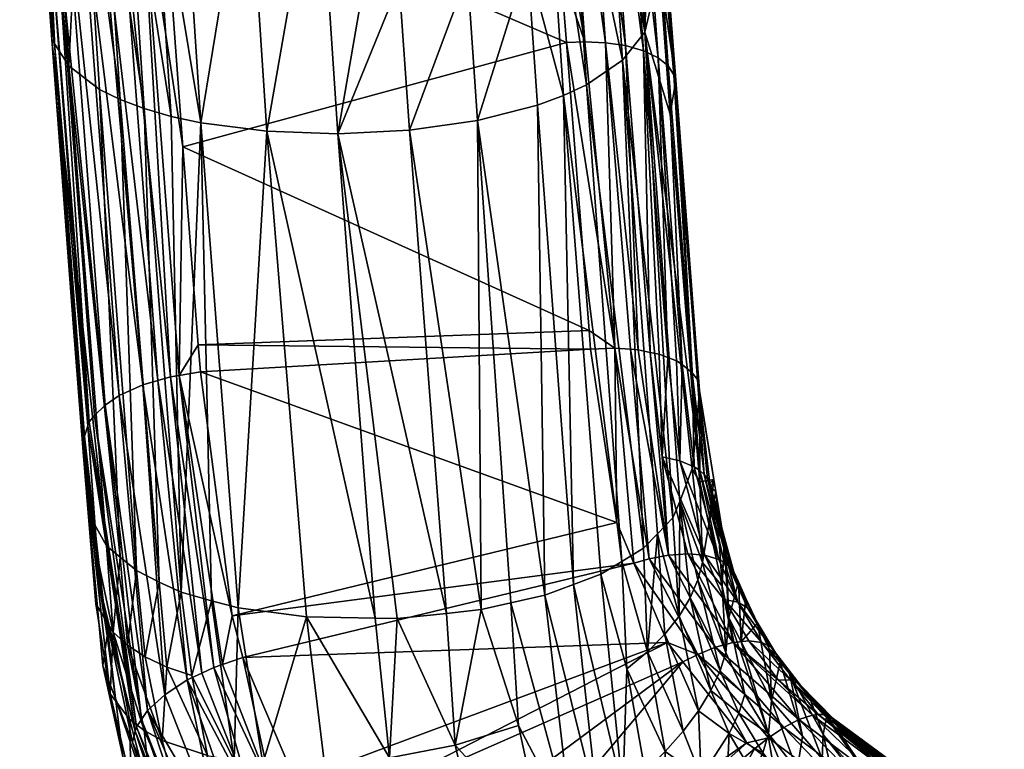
# Model space of a CAD drawing. Extents: x -0.107 to 0.107, y -0.225 to -0.001.
# Tile 2 of 232: x -0.021 to -0.007, y -0.215 to -0.205. Entities that reach past the tile are written whole.
import ezdxf

# ---------------------------------------------------------------- set-up
doc = ezdxf.new("R2010")
doc.units = 0
doc.layers.add('mesh', color=7, linetype='CONTINUOUS')

msp = doc.modelspace()

# ---------------------------------------------------------------- meshes
at = {"layer": 'mesh'}
mesh = msp.add_polyface(dxfattribs=at)
corners = [(-0.019122, -0.199472, 0.089088), (-0.018649, -0.202431, 0.090078), (-0.018903, -0.202917, 0.090213), (-0.019408, -0.199513, 0.08899), (-0.019189, -0.202973, 0.090121), (-0.020356, -0.199858, 0.087843), (-0.02004, -0.203361, 0.089301), (-0.020129, -0.203475, 0.089032), (-0.020265, -0.199781, 0.088125), (-0.019896, -0.203248, 0.089557), (-0.020119, -0.199705, 0.088394), (-0.019679, -0.199567, 0.088838), (-0.019459, -0.203049, 0.089978), (-0.020155, -0.20353, 0.088925), (-0.020386, -0.199889, 0.087683), (-0.020042, -0.205309, 0.089533), (-0.019921, -0.199632, 0.088636), (-0.019699, -0.203142, 0.089787), (-0.020398, -0.200379, 0.087137), (-0.02016, -0.204114, 0.088417), (-0.016765, -0.198582, 0.081482), (-0.016544, -0.202516, 0.082365), (-0.015593, -0.202461, 0.082393), (-0.02008, -0.205202, 0.086933), (-0.020133, -0.204472, 0.088594), (-0.020507, -0.198161, 0.084805), (-0.019175, -0.206001, 0.085058), (-0.018857, -0.206121, 0.084764), (-0.019418, -0.202273, 0.083687), (-0.019688, -0.202185, 0.08403), (-0.019449, -0.205866, 0.085384), (-0.017484, -0.202516, 0.082526), (-0.017704, -0.1986, 0.081634), (-0.018354, -0.20246, 0.082868), (-0.018747, -0.202411, 0.083103), (-0.019103, -0.202349, 0.083376), (-0.018498, -0.206224, 0.084505), (-0.019317, -0.198526, 0.082483), (-0.020089, -0.201976, 0.084801), (-0.019856, -0.205555, 0.086117), (-0.018103, -0.20631, 0.084283), (-0.017228, -0.206423, 0.083962), (-0.016285, -0.206457, 0.083813), (-0.013539, -0.201194, 0.090126), (-0.018612, -0.202939, 0.090317)]
mesh.append_faces([[corners[k] for k in face] for face in [(0, 1, 2, 2), (3, 2, 4, 4), (5, 6, 7, 7), (5, 8, 6, 6), (8, 9, 6, 6), (8, 10, 9, 9), (11, 4, 12, 12), (7, 13, 14, 14), (15, 13, 7, 7), (16, 12, 17, 17), (17, 9, 10, 10), (18, 13, 19, 19), (18, 14, 13, 13), (20, 21, 22, 22), (23, 19, 24, 24), (25, 19, 23, 23), (25, 18, 19, 19), (26, 27, 28, 28), (29, 26, 28, 28), (30, 26, 29, 29), (31, 32, 33, 33), (20, 31, 21, 21), (34, 35, 36, 36), (37, 35, 34, 34), (38, 25, 23, 23), (29, 38, 39, 39), (35, 28, 27, 27), (40, 33, 34, 34), (40, 31, 33, 33), (41, 21, 31, 31), (42, 22, 21, 21), (1, 43, 44, 44), (1, 44, 2, 2)]])
mesh = msp.add_polyface(dxfattribs=at)
corners = [(-0.013431, -0.202745, 0.090739), (-0.013293, -0.201191, 0.090091), (-0.013003, -0.205236, 0.091806), (-0.013539, -0.201194, 0.090126), (-0.012756, -0.201217, 0.089907), (-0.012519, -0.201261, 0.08973), (-0.012225, -0.205353, 0.091457), (-0.012731, -0.205247, 0.091744), (-0.013021, -0.201194, 0.090028), (-0.012014, -0.202946, 0.08925), (-0.012122, -0.201479, 0.088999), (-0.012099, -0.201526, 0.088886), (-0.011823, -0.205672, 0.090765), (-0.012194, -0.201398, 0.089257), (-0.011897, -0.205554, 0.091009), (-0.012327, -0.201323, 0.089507), (-0.012032, -0.205445, 0.091246), (-0.012464, -0.205285, 0.091627), (-0.01213, -0.20271, 0.087433), (-0.012014, -0.204276, 0.08816), (-0.012233, -0.201023, 0.086971), (-0.01221, -0.205104, 0.08641), (-0.013288, -0.205949, 0.084681), (-0.012983, -0.205805, 0.084968), (-0.013543, -0.202111, 0.083273), (-0.013236, -0.202012, 0.083576), (-0.013767, -0.204158, 0.083636), (-0.01389, -0.202203, 0.083009), (-0.014275, -0.202284, 0.082788), (-0.012448, -0.201548, 0.085105), (-0.012754, -0.20179, 0.084285), (-0.014565, -0.204336, 0.083248), (-0.014691, -0.202355, 0.08261), (-0.015468, -0.204454, 0.083037), (-0.015593, -0.202461, 0.082393), (-0.015814, -0.198531, 0.081524), (-0.012507, -0.205476, 0.085638), (-0.018612, -0.202939, 0.090317), (-0.013322, -0.20431, 0.091357)]
mesh.append_faces([[corners[k] for k in face] for face in [(0, 1, 2, 2), (3, 1, 0, 0), (4, 5, 6, 6), (7, 1, 8, 8), (7, 2, 1, 1), (9, 10, 11, 11), (9, 12, 10, 10), (12, 13, 10, 10), (12, 14, 13, 13), (15, 13, 14, 14), (16, 5, 15, 15), (16, 6, 5, 5), (8, 4, 17, 17), (9, 18, 19, 19), (11, 18, 9, 9), (11, 20, 18, 18), (21, 19, 18, 18), (22, 23, 24, 24), (25, 24, 23, 23), (26, 27, 28, 28), (21, 29, 30, 30), (21, 20, 29, 29), (18, 20, 21, 21), (26, 24, 27, 27), (26, 22, 24, 24), (28, 31, 26, 26), (28, 32, 31, 31), (32, 33, 31, 31), (32, 34, 33, 33), (35, 34, 32, 32), (36, 30, 25, 25), (36, 21, 30, 30), (37, 0, 38, 38), (37, 3, 0, 0)]])
mesh = msp.add_polyface(dxfattribs=at)
corners = [(-0.018342, -0.20663, 0.092049), (-0.013249, -0.205241, 0.091835), (-0.012948, -0.209067, 0.093801), (-0.013003, -0.205236, 0.091806), (-0.013322, -0.20431, 0.091357), (-0.013431, -0.202745, 0.090739), (-0.012756, -0.201217, 0.089907), (-0.012225, -0.205353, 0.091457), (-0.012464, -0.205285, 0.091627), (-0.011799, -0.205744, 0.090622), (-0.011823, -0.205672, 0.090765), (-0.012014, -0.202946, 0.08925), (-0.012327, -0.201323, 0.089507), (-0.011897, -0.205554, 0.091009), (-0.012032, -0.205445, 0.091246), (-0.011903, -0.209427, 0.093555), (-0.012019, -0.209383, 0.093658), (-0.012731, -0.205247, 0.091744), (-0.012298, -0.209326, 0.093812), (-0.013021, -0.201194, 0.090028), (-0.011532, -0.210468, 0.091319), (-0.011482, -0.209866, 0.092642), (-0.012014, -0.204276, 0.08816), (-0.011873, -0.206196, 0.089051), (-0.01221, -0.205104, 0.08641), (-0.013236, -0.202012, 0.083576), (-0.012983, -0.205805, 0.084968), (-0.012507, -0.205476, 0.085638), (-0.013633, -0.206077, 0.084432), (-0.013288, -0.205949, 0.084681), (-0.013767, -0.204158, 0.083636), (-0.014431, -0.206281, 0.084052), (-0.014565, -0.204336, 0.083248), (-0.015333, -0.206409, 0.083843), (-0.015468, -0.204454, 0.083037), (-0.011838, -0.211559, 0.089302), (-0.018612, -0.202939, 0.090317), (-0.012138, -0.209359, 0.093724), (-0.012606, -0.209303, 0.093904), (-0.01151, -0.209719, 0.092929), (-0.01158, -0.20963, 0.093113), (-0.011713, -0.20952, 0.093346), (-0.01158, -0.210905, 0.090505), (-0.012512, -0.212136, 0.088277), (-0.013155, -0.212443, 0.087756)]
mesh.append_faces([[corners[k] for k in face] for face in [(0, 1, 2, 2), (3, 1, 4, 4), (5, 3, 4, 4), (6, 7, 8, 8), (9, 10, 11, 11), (12, 13, 14, 14), (15, 7, 14, 14), (15, 16, 7, 7), (17, 8, 18, 18), (19, 8, 17, 17), (20, 21, 9, 9), (9, 22, 23, 23), (11, 22, 9, 9), (24, 23, 22, 22), (24, 20, 23, 23), (25, 26, 27, 27), (28, 29, 30, 30), (30, 31, 28, 28), (30, 32, 31, 31), (32, 33, 31, 31), (32, 34, 33, 33), (35, 24, 27, 27), (36, 4, 1, 1), (8, 7, 37, 37), (38, 1, 3, 3), (38, 3, 17, 17), (9, 39, 10, 10), (21, 39, 9, 9), (40, 13, 10, 10), (14, 13, 41, 41), (42, 20, 24, 24), (29, 43, 26, 26), (28, 44, 29, 29)]])
mesh = msp.add_polyface(dxfattribs=at)
corners = [(-0.018903, -0.202917, 0.090213), (-0.018391, -0.209666, 0.093561), (-0.018507, -0.209685, 0.093542), (-0.018342, -0.20663, 0.092049), (-0.019189, -0.202973, 0.090121), (-0.018672, -0.209732, 0.093475), (-0.019459, -0.203049, 0.089978), (-0.019584, -0.210281, 0.092556), (-0.020129, -0.203475, 0.089032), (-0.02004, -0.203361, 0.089301), (-0.019602, -0.210336, 0.092451), (-0.020042, -0.205309, 0.089533), (-0.019186, -0.209931, 0.093171), (-0.019896, -0.203248, 0.089557), (-0.019699, -0.203142, 0.089787), (-0.019797, -0.208971, 0.090829), (-0.020133, -0.204472, 0.088594), (-0.019645, -0.210471, 0.092199), (-0.019655, -0.210577, 0.091959), (-0.02016, -0.204114, 0.088417), (-0.020155, -0.20353, 0.088925), (-0.016285, -0.206457, 0.083813), (-0.015333, -0.206409, 0.083843), (-0.015468, -0.204454, 0.083037), (-0.02008, -0.205202, 0.086933), (-0.019175, -0.206001, 0.085058), (-0.018655, -0.21241, 0.088316), (-0.018857, -0.206121, 0.084764), (-0.018747, -0.202411, 0.083103), (-0.018498, -0.206224, 0.084505), (-0.018103, -0.20631, 0.084283), (-0.020089, -0.201976, 0.084801), (-0.019856, -0.205555, 0.086117), (-0.019688, -0.202185, 0.08403), (-0.019449, -0.205866, 0.085384), (-0.019103, -0.202349, 0.083376), (-0.017228, -0.206423, 0.083962), (-0.017484, -0.202516, 0.082526), (-0.016544, -0.202516, 0.082365), (-0.015593, -0.202461, 0.082393), (-0.018612, -0.202939, 0.090317), (-0.013249, -0.205241, 0.091835), (-0.019375, -0.210061, 0.092948), (-0.018874, -0.20979, 0.093394), (-0.0196, -0.211492, 0.090158), (-0.017609, -0.212751, 0.087572), (-0.018957, -0.212259, 0.088631), (-0.015788, -0.212892, 0.087142), (-0.014843, -0.212826, 0.087183)]
mesh.append_faces([[corners[k] for k in face] for face in [(0, 1, 2, 2), (0, 3, 1, 1), (4, 2, 5, 5), (4, 0, 2, 2), (6, 4, 5, 5), (7, 8, 9, 9), (10, 11, 8, 8), (12, 13, 14, 14), (11, 15, 16, 16), (17, 18, 11, 11), (19, 11, 16, 16), (19, 20, 11, 11), (21, 22, 23, 23), (24, 16, 15, 15), (25, 26, 27, 27), (28, 29, 30, 30), (31, 24, 32, 32), (33, 32, 34, 34), (35, 27, 29, 29), (36, 37, 30, 30), (21, 38, 36, 36), (23, 39, 21, 21), (40, 41, 3, 3), (0, 40, 3, 3), (9, 13, 42, 42), (6, 5, 43, 43), (14, 6, 43, 43), (12, 42, 13, 13), (15, 44, 24, 24), (45, 36, 30, 30), (34, 46, 25, 25), (36, 47, 21, 21), (21, 48, 22, 22)]])
mesh = msp.add_polyface(dxfattribs=at)
corners = [(-0.018958, -0.214332, 0.094702), (-0.019584, -0.210281, 0.092556), (-0.019514, -0.210198, 0.092704), (-0.018973, -0.214393, 0.0946), (-0.019602, -0.210336, 0.092451), (-0.019448, -0.212463, 0.093241), (-0.019645, -0.210471, 0.092199), (-0.02004, -0.203361, 0.089301), (-0.020129, -0.203475, 0.089032), (-0.020042, -0.205309, 0.089533), (-0.019655, -0.210577, 0.091959), (-0.019664, -0.210682, 0.091719), (-0.019797, -0.208971, 0.090829), (-0.019175, -0.212081, 0.088992), (-0.019357, -0.211931, 0.089295), (-0.019266, -0.213076, 0.08998), (-0.019402, -0.213519, 0.092274), (-0.019308, -0.213894, 0.091442), (-0.019078, -0.213248, 0.089591), (-0.019497, -0.212699, 0.090795), (-0.019856, -0.205555, 0.086117), (-0.02008, -0.205202, 0.086933), (-0.019449, -0.205866, 0.085384), (-0.018812, -0.214118, 0.095015), (-0.019375, -0.210061, 0.092948), (-0.019186, -0.209931, 0.093171), (-0.018892, -0.214236, 0.094842), (-0.019699, -0.203142, 0.089787), (-0.018874, -0.20979, 0.093394), (-0.019353, -0.212913, 0.093482), (-0.019346, -0.213124, 0.093008), (-0.0196, -0.211492, 0.090158), (-0.018957, -0.212259, 0.088631), (-0.018655, -0.21241, 0.088316), (-0.019175, -0.206001, 0.085058)]
mesh.append_faces([[corners[k] for k in face] for face in [(0, 1, 2, 2), (3, 4, 1, 1), (5, 4, 3, 3), (5, 6, 4, 4), (1, 7, 2, 2), (4, 8, 1, 1), (6, 9, 4, 4), (10, 11, 12, 12), (9, 10, 12, 12), (13, 14, 15, 15), (16, 17, 11, 11), (18, 13, 15, 15), (19, 11, 17, 17), (20, 14, 13, 13), (20, 21, 14, 14), (22, 20, 13, 13), (23, 24, 25, 25), (26, 2, 24, 24), (7, 24, 2, 2), (27, 28, 25, 25), (29, 30, 5, 5), (30, 6, 5, 5), (30, 10, 6, 6), (11, 10, 30, 30), (15, 31, 19, 19), (15, 14, 31, 31), (16, 11, 30, 30), (32, 13, 18, 18), (31, 11, 19, 19), (21, 31, 14, 14), (11, 31, 12, 12), (32, 33, 34, 34), (22, 13, 32, 32)]])
mesh = msp.add_polyface(dxfattribs=at)
corners = [(-0.011744, -0.210799, 0.094276), (-0.011903, -0.209427, 0.093555), (-0.011787, -0.209471, 0.093452), (-0.011979, -0.210747, 0.094455), (-0.012019, -0.209383, 0.093658), (-0.012032, -0.205445, 0.091246), (-0.011478, -0.211079, 0.091644), (-0.011482, -0.209866, 0.092642), (-0.011532, -0.210468, 0.091319), (-0.011291, -0.211048, 0.09326), (-0.011799, -0.205744, 0.090622), (-0.011873, -0.206196, 0.089051), (-0.012507, -0.205476, 0.085638), (-0.012983, -0.205805, 0.084968), (-0.012225, -0.211962, 0.088579), (-0.013633, -0.206077, 0.084432), (-0.014431, -0.206281, 0.084052), (-0.013534, -0.212585, 0.087521), (-0.01151, -0.209719, 0.092929), (-0.012138, -0.209359, 0.093724), (-0.011893, -0.212055, 0.095292), (-0.012399, -0.209318, 0.093842), (-0.012298, -0.209326, 0.093812), (-0.012153, -0.212103, 0.095389), (-0.012606, -0.209303, 0.093904), (-0.012582, -0.211619, 0.095136), (-0.012928, -0.209316, 0.093929), (-0.01142, -0.210983, 0.09382), (-0.01158, -0.20963, 0.093113), (-0.011554, -0.21088, 0.094059), (-0.01148, -0.210929, 0.093941), (-0.011713, -0.20952, 0.093346), (-0.012948, -0.209067, 0.093801), (-0.012225, -0.205353, 0.091457), (-0.012731, -0.205247, 0.091744), (-0.012464, -0.205285, 0.091627), (-0.013249, -0.205241, 0.091835), (-0.011823, -0.205672, 0.090765), (-0.011897, -0.205554, 0.091009), (-0.012512, -0.212136, 0.088277), (-0.013155, -0.212443, 0.087756), (-0.012791, -0.212306, 0.087982), (-0.013288, -0.205949, 0.084681), (-0.011838, -0.211559, 0.089302), (-0.012039, -0.211768, 0.088926), (-0.01221, -0.205104, 0.08641), (-0.011746, -0.211339, 0.089707), (-0.01158, -0.210905, 0.090505)]
mesh.append_faces([[corners[k] for k in face] for face in [(0, 1, 2, 2), (0, 3, 1, 1), (3, 4, 1, 1), (5, 2, 1, 1), (6, 7, 8, 8), (6, 9, 7, 7), (10, 11, 8, 8), (12, 13, 14, 14), (15, 16, 17, 17), (18, 7, 9, 9), (3, 19, 4, 4), (20, 21, 22, 22), (23, 24, 21, 21), (25, 26, 24, 24), (27, 28, 18, 18), (29, 28, 30, 30), (29, 31, 28, 28), (0, 31, 29, 29), (2, 31, 0, 0), (24, 26, 32, 32), (33, 4, 19, 19), (34, 21, 24, 24), (35, 19, 22, 22), (32, 36, 24, 24), (37, 18, 28, 28), (38, 28, 31, 31), (5, 31, 2, 2), (34, 22, 21, 21), (13, 39, 14, 14), (40, 41, 42, 42), (43, 12, 44, 44), (45, 46, 47, 47), (12, 14, 44, 44), (43, 46, 45, 45)]])
mesh = msp.add_polyface(dxfattribs=at)
corners = [(-0.011744, -0.210799, 0.094276), (-0.011413, -0.212055, 0.094946), (-0.011979, -0.210747, 0.094455), (-0.011227, -0.212109, 0.094714), (-0.011331, -0.211158, 0.093457), (-0.011265, -0.211207, 0.093343), (-0.011156, -0.21188, 0.093695), (-0.011291, -0.211048, 0.09326), (-0.011347, -0.211098, 0.093576), (-0.01164, -0.212037, 0.095143), (-0.011893, -0.212055, 0.095292), (-0.011022, -0.2123, 0.094215), (-0.011052, -0.212245, 0.094339), (-0.011376, -0.21104, 0.093697), (-0.011096, -0.212193, 0.094465), (-0.01142, -0.210983, 0.09382), (-0.011155, -0.212148, 0.094591), (-0.01148, -0.210929, 0.093941), (-0.011554, -0.21088, 0.094059), (-0.011358, -0.211642, 0.091952), (-0.011478, -0.211079, 0.091644), (-0.011183, -0.212463, 0.092402), (-0.011441, -0.212149, 0.091168), (-0.01151, -0.209719, 0.092929), (-0.012153, -0.212103, 0.095389), (-0.012399, -0.209318, 0.093842), (-0.012354, -0.212158, 0.09543), (-0.012606, -0.209303, 0.093904), (-0.012582, -0.211619, 0.095136), (-0.01158, -0.20963, 0.093113), (-0.012138, -0.209359, 0.093724), (-0.012298, -0.209326, 0.093812), (-0.01158, -0.210905, 0.090505), (-0.011532, -0.210468, 0.091319), (-0.011746, -0.211339, 0.089707), (-0.013288, -0.205949, 0.084681), (-0.012791, -0.212306, 0.087982), (-0.012512, -0.212136, 0.088277), (-0.014431, -0.206281, 0.084052), (-0.013989, -0.212688, 0.087367), (-0.013534, -0.212585, 0.087521), (-0.013633, -0.206077, 0.084432), (-0.013155, -0.212443, 0.087756)]
mesh.append_faces([[corners[k] for k in face] for face in [(0, 1, 2, 2), (3, 1, 0, 0), (4, 5, 6, 6), (4, 7, 5, 5), (8, 7, 4, 4), (9, 2, 1, 1), (10, 2, 9, 9), (11, 8, 4, 4), (12, 13, 8, 8), (14, 15, 13, 13), (16, 17, 15, 15), (3, 18, 17, 17), (0, 18, 3, 3), (19, 7, 20, 20), (19, 5, 7, 7), (21, 5, 19, 19), (21, 6, 5, 5), (22, 19, 20, 20), (23, 8, 13, 13), (24, 25, 10, 10), (26, 27, 24, 24), (28, 27, 26, 26), (8, 23, 7, 7), (15, 23, 13, 13), (17, 29, 15, 15), (10, 30, 2, 2), (31, 30, 10, 10), (32, 20, 33, 33), (32, 22, 20, 20), (32, 34, 22, 22), (35, 36, 37, 37), (38, 39, 40, 40), (41, 40, 42, 42)]])
mesh = msp.add_polyface(dxfattribs=at)
corners = [(-0.017689, -0.212858, 0.095312), (-0.012354, -0.212158, 0.09543), (-0.017546, -0.213413, 0.095613), (-0.018109, -0.20962, 0.093607), (-0.012582, -0.211619, 0.095136), (-0.012928, -0.209316, 0.093929), (-0.018137, -0.209258, 0.093418), (-0.012948, -0.209067, 0.093801), (-0.018342, -0.20663, 0.092049), (-0.018391, -0.209666, 0.093561), (-0.017817, -0.213505, 0.095592), (-0.01793, -0.213544, 0.095584), (-0.018507, -0.209685, 0.093542), (-0.018088, -0.213619, 0.095533), (-0.018672, -0.209732, 0.093475), (-0.01884, -0.213403, 0.089224), (-0.018552, -0.213539, 0.088887), (-0.018655, -0.21241, 0.088316), (-0.014431, -0.206281, 0.084052), (-0.015333, -0.206409, 0.083843), (-0.014381, -0.212777, 0.087234), (-0.018283, -0.213711, 0.09547), (-0.018874, -0.20979, 0.093394), (-0.018582, -0.213907, 0.095276), (-0.019186, -0.209931, 0.093171), (-0.018221, -0.213652, 0.088584), (-0.017959, -0.212659, 0.087778), (-0.018363, -0.212544, 0.088034), (-0.018957, -0.212259, 0.088631), (-0.014843, -0.212826, 0.087183), (-0.018857, -0.206121, 0.084764), (-0.017609, -0.212751, 0.087572), (-0.018103, -0.20631, 0.084283), (-0.016702, -0.212874, 0.087257), (-0.017228, -0.206423, 0.083962), (-0.018498, -0.206224, 0.084505), (-0.016285, -0.206457, 0.083813), (-0.015788, -0.212892, 0.087142), (-0.015498, -0.212895, 0.08711), (-0.013989, -0.212688, 0.087367)]
mesh.append_faces([[corners[k] for k in face] for face in [(0, 1, 2, 2), (3, 4, 0, 0), (3, 5, 4, 4), (6, 5, 3, 3), (6, 7, 5, 5), (8, 7, 6, 6), (9, 3, 0, 0), (10, 9, 0, 0), (11, 9, 10, 10), (11, 12, 9, 9), (13, 12, 11, 11), (13, 14, 12, 12), (9, 6, 3, 3), (9, 8, 6, 6), (15, 16, 17, 17), (18, 19, 20, 20), (21, 14, 13, 13), (21, 22, 14, 14), (23, 22, 21, 21), (23, 24, 22, 22), (25, 26, 27, 27), (15, 17, 28, 28), (16, 27, 17, 17), (19, 29, 20, 20), (30, 17, 27, 27), (26, 31, 32, 32), (33, 34, 31, 31), (32, 27, 26, 26), (32, 35, 27, 27), (35, 30, 27, 27), (36, 37, 38, 38), (34, 33, 37, 37), (38, 29, 36, 36), (18, 20, 39, 39)]])
mesh = msp.add_polyface(dxfattribs=at)
corners = [(-0.018958, -0.214332, 0.094702), (-0.01823, -0.216273, 0.095649), (-0.018973, -0.214393, 0.0946), (-0.018892, -0.214236, 0.094842), (-0.018201, -0.21619, 0.095769), (-0.018687, -0.21527, 0.094767), (-0.019011, -0.214538, 0.094355), (-0.019353, -0.212913, 0.093482), (-0.019448, -0.212463, 0.093241), (-0.019514, -0.210198, 0.092704), (-0.019584, -0.210281, 0.092556), (-0.019237, -0.213956, 0.093447), (-0.019049, -0.214232, 0.090621), (-0.019308, -0.213894, 0.091442), (-0.019028, -0.215076, 0.092092), (-0.01914, -0.214727, 0.09293), (-0.019402, -0.213519, 0.092274), (-0.018755, -0.215905, 0.093584), (-0.019078, -0.213248, 0.089591), (-0.019266, -0.213076, 0.08998), (-0.018855, -0.214382, 0.090228), (-0.018616, -0.214514, 0.089856), (-0.018313, -0.215614, 0.090487), (-0.01884, -0.213403, 0.089224), (-0.018552, -0.213539, 0.088887), (-0.01875, -0.215376, 0.091263), (-0.019497, -0.212699, 0.090795), (-0.018812, -0.214118, 0.095015), (-0.01816, -0.216102, 0.095885), (-0.018582, -0.213907, 0.095276), (-0.017867, -0.215721, 0.096286), (-0.019186, -0.209931, 0.093171), (-0.019375, -0.210061, 0.092948), (-0.018695, -0.215551, 0.09433), (-0.019346, -0.213124, 0.093008), (-0.018957, -0.212259, 0.088631)]
mesh.append_faces([[corners[k] for k in face] for face in [(0, 1, 2, 2), (3, 4, 0, 0), (2, 5, 6, 6), (2, 6, 7, 7), (8, 2, 7, 7), (0, 9, 3, 3), (2, 10, 0, 0), (11, 7, 6, 6), (12, 13, 14, 14), (11, 15, 16, 16), (15, 13, 16, 16), (15, 14, 13, 13), (17, 14, 15, 15), (18, 19, 20, 20), (21, 20, 22, 22), (21, 18, 20, 20), (23, 18, 21, 21), (21, 24, 23, 23), (14, 25, 12, 12), (20, 12, 25, 25), (19, 12, 20, 20), (19, 13, 12, 12), (26, 13, 19, 19), (27, 28, 3, 3), (29, 30, 27, 27), (27, 31, 29, 29), (3, 32, 27, 27), (33, 6, 5, 5), (11, 6, 33, 33), (11, 34, 7, 7), (11, 16, 34, 34), (33, 15, 11, 11), (23, 35, 18, 18)]])
mesh = msp.add_polyface(dxfattribs=at)
corners = [(-0.017689, -0.212858, 0.095312), (-0.012582, -0.211619, 0.095136), (-0.012354, -0.212158, 0.09543), (-0.011227, -0.212109, 0.094714), (-0.010974, -0.212678, 0.095026), (-0.011413, -0.212055, 0.094946), (-0.011155, -0.212148, 0.094591), (-0.011038, -0.213214, 0.095791), (-0.01164, -0.212037, 0.095143), (-0.011154, -0.21264, 0.095266), (-0.011893, -0.212055, 0.095292), (-0.01127, -0.213276, 0.095966), (-0.012153, -0.212103, 0.095389), (-0.011507, -0.213371, 0.096089), (-0.011005, -0.212359, 0.094096), (-0.011331, -0.211158, 0.093457), (-0.011156, -0.21188, 0.093695), (-0.011052, -0.212245, 0.094339), (-0.011347, -0.211098, 0.093576), (-0.011022, -0.2123, 0.094215), (-0.011096, -0.212193, 0.094465), (-0.011376, -0.21104, 0.093697), (-0.01142, -0.210983, 0.09382), (-0.01148, -0.210929, 0.093941), (-0.011908, -0.213213, 0.096007), (-0.011441, -0.212149, 0.091168), (-0.011183, -0.212463, 0.092402), (-0.011358, -0.211642, 0.091952), (-0.011132, -0.213345, 0.091829), (-0.011505, -0.212383, 0.09077), (-0.011609, -0.212622, 0.090381), (-0.011207, -0.213591, 0.09144), (-0.011755, -0.212863, 0.090006), (-0.011331, -0.21385, 0.091066), (-0.011093, -0.212887, 0.092634), (-0.011128, -0.212057, 0.093787), (-0.011746, -0.211339, 0.089707), (-0.012174, -0.213337, 0.089316), (-0.012225, -0.211962, 0.088579), (-0.012512, -0.212136, 0.088277), (-0.012039, -0.211768, 0.088926), (-0.011943, -0.213102, 0.089648), (-0.011838, -0.211559, 0.089302), (-0.012791, -0.212306, 0.087982), (-0.012447, -0.213564, 0.089014)]
mesh.append_faces([[corners[k] for k in face] for face in [(0, 1, 2, 2), (3, 4, 5, 5), (6, 4, 3, 3), (7, 8, 9, 9), (7, 10, 8, 8), (11, 10, 7, 7), (11, 12, 10, 10), (13, 2, 12, 12), (9, 5, 4, 4), (8, 5, 9, 9), (14, 15, 16, 16), (17, 18, 19, 19), (20, 21, 17, 17), (6, 22, 20, 20), (3, 23, 6, 6), (13, 24, 2, 2), (25, 26, 27, 27), (25, 28, 26, 26), (29, 28, 25, 25), (30, 31, 29, 29), (32, 33, 30, 30), (34, 16, 26, 26), (34, 35, 16, 16), (28, 34, 26, 26), (36, 29, 25, 25), (36, 30, 29, 29), (36, 32, 30, 30), (37, 38, 39, 39), (37, 40, 38, 38), (41, 40, 37, 37), (32, 40, 41, 41), (32, 42, 40, 40), (36, 42, 32, 32), (43, 44, 39, 39)]])
mesh = msp.add_polyface(dxfattribs=at)
corners = [(-0.010657, -0.213214, 0.095324), (-0.010829, -0.213192, 0.095573), (-0.011154, -0.21264, 0.095266), (-0.010846, -0.212752, 0.09477), (-0.011096, -0.212193, 0.094465), (-0.011052, -0.212245, 0.094339), (-0.010772, -0.212853, 0.094517), (-0.011022, -0.2123, 0.094215), (-0.011005, -0.212359, 0.094096), (-0.011038, -0.213214, 0.095791), (-0.011128, -0.212057, 0.093787), (-0.010967, -0.212407, 0.093977), (-0.010866, -0.212627, 0.094096), (-0.010714, -0.212958, 0.094276), (-0.01046, -0.213371, 0.094804), (-0.010533, -0.213276, 0.095062), (-0.010974, -0.212678, 0.095026), (-0.011155, -0.212148, 0.094591), (-0.010438, -0.213707, 0.095864), (-0.010276, -0.213712, 0.095607), (-0.010158, -0.213763, 0.095338), (-0.011156, -0.21188, 0.093695), (-0.011331, -0.211158, 0.093457), (-0.010166, -0.214238, 0.096377), (-0.01127, -0.213276, 0.095966), (-0.010929, -0.213206, 0.092824), (-0.010554, -0.213308, 0.094466), (-0.010414, -0.213474, 0.09456), (-0.010529, -0.213984, 0.093286), (-0.011093, -0.212887, 0.092634), (-0.010883, -0.213904, 0.092156), (-0.011132, -0.213345, 0.091829), (-0.010566, -0.214427, 0.092475)]
mesh.append_faces([[corners[k] for k in face] for face in [(0, 1, 2, 2), (3, 4, 5, 5), (6, 7, 8, 8), (9, 2, 1, 1), (10, 11, 8, 8), (12, 8, 11, 11), (13, 8, 12, 12), (13, 6, 8, 8), (3, 6, 14, 14), (3, 7, 6, 6), (5, 7, 3, 3), (15, 3, 14, 14), (16, 3, 15, 15), (16, 4, 3, 3), (17, 4, 16, 16), (1, 18, 9, 9), (0, 19, 1, 1), (0, 15, 20, 20), (0, 16, 15, 15), (2, 16, 0, 0), (8, 21, 10, 10), (7, 22, 8, 8), (23, 24, 9, 9), (25, 12, 11, 11), (13, 12, 25, 25), (26, 6, 13, 13), (26, 27, 14, 14), (14, 6, 26, 26), (28, 13, 25, 25), (28, 26, 13, 13), (29, 11, 10, 10), (25, 11, 29, 29), (30, 29, 31, 31), (32, 25, 29, 29)]])
mesh = msp.add_polyface(dxfattribs=at)
corners = [(-0.015115, -0.217522, 0.09797), (-0.011706, -0.213469, 0.096153), (-0.010856, -0.214548, 0.096769), (-0.016601, -0.215625, 0.096849), (-0.011908, -0.213213, 0.096007), (-0.017546, -0.213413, 0.095613), (-0.012354, -0.212158, 0.09543), (-0.011507, -0.213371, 0.096089), (-0.012153, -0.212103, 0.095389), (-0.01127, -0.213276, 0.095966), (-0.012826, -0.215436, 0.08936), (-0.013534, -0.212585, 0.087521), (-0.013177, -0.215667, 0.089215), (-0.011087, -0.214424, 0.091404), (-0.011461, -0.214997, 0.090733), (-0.011143, -0.215564, 0.091081), (-0.011956, -0.215575, 0.090173), (-0.011937, -0.214663, 0.090067), (-0.012204, -0.214931, 0.089791), (-0.011331, -0.21385, 0.091066), (-0.010959, -0.214154, 0.091771), (-0.011207, -0.213591, 0.09144), (-0.011497, -0.214119, 0.09071), (-0.0117, -0.214391, 0.090375), (-0.011505, -0.212383, 0.09077), (-0.011132, -0.213345, 0.091829), (-0.011609, -0.212622, 0.090381), (-0.011755, -0.212863, 0.090006), (-0.011943, -0.213102, 0.089648), (-0.012174, -0.213337, 0.089316), (-0.012447, -0.213564, 0.089014), (-0.012501, -0.215189, 0.089554), (-0.012512, -0.212136, 0.088277), (-0.012791, -0.212306, 0.087982), (-0.013155, -0.212443, 0.087756), (-0.013989, -0.212688, 0.087367), (-0.013884, -0.214317, 0.088222)]
mesh.append_faces([[corners[k] for k in face] for face in [(0, 1, 2, 2), (3, 4, 1, 1), (5, 6, 4, 4), (7, 8, 9, 9), (7, 1, 4, 4), (2, 1, 7, 7), (10, 11, 12, 12), (13, 14, 15, 15), (16, 17, 18, 18), (16, 14, 17, 17), (19, 20, 21, 21), (22, 13, 19, 19), (22, 14, 13, 13), (23, 14, 22, 22), (23, 17, 14, 14), (24, 21, 25, 25), (26, 19, 21, 21), (27, 22, 19, 19), (28, 22, 27, 27), (28, 23, 22, 22), (29, 23, 28, 28), (29, 17, 23, 23), (30, 17, 29, 29), (30, 18, 17, 17), (31, 18, 30, 30), (31, 16, 18, 18), (32, 30, 29, 29), (33, 31, 30, 30), (34, 31, 33, 33), (12, 11, 35, 35), (10, 34, 11, 11), (10, 31, 34, 34), (36, 12, 35, 35)]])
mesh = msp.add_polyface(dxfattribs=at)
corners = [(-0.016845, -0.215055, 0.09653), (-0.011908, -0.213213, 0.096007), (-0.016601, -0.215625, 0.096849), (-0.017546, -0.213413, 0.095613), (-0.017156, -0.215203, 0.096547), (-0.017817, -0.213505, 0.095592), (-0.01793, -0.213544, 0.095584), (-0.017412, -0.215356, 0.096512), (-0.018088, -0.213619, 0.095533), (-0.017689, -0.212858, 0.095312), (-0.014381, -0.212777, 0.087234), (-0.014728, -0.214575, 0.088094), (-0.013884, -0.214317, 0.088222), (-0.015498, -0.212895, 0.08711), (-0.015597, -0.214747, 0.088133), (-0.017661, -0.214782, 0.088925), (-0.017959, -0.212659, 0.087778), (-0.018221, -0.213652, 0.088584), (-0.018616, -0.214514, 0.089856), (-0.018015, -0.214716, 0.0892), (-0.018552, -0.213539, 0.088887), (-0.018313, -0.215614, 0.090487), (-0.013549, -0.21588, 0.089116), (-0.014329, -0.216247, 0.089056), (-0.016459, -0.214831, 0.088332), (-0.015131, -0.216529, 0.089166), (-0.017654, -0.215532, 0.096424), (-0.018283, -0.213711, 0.09547), (-0.017867, -0.215721, 0.096286), (-0.018582, -0.213907, 0.095276), (-0.013989, -0.212688, 0.087367), (-0.014843, -0.212826, 0.087183), (-0.015788, -0.212892, 0.087142), (-0.01728, -0.214822, 0.088688), (-0.016702, -0.212874, 0.087257), (-0.017609, -0.212751, 0.087572), (-0.018363, -0.212544, 0.088034)]
mesh.append_faces([[corners[k] for k in face] for face in [(0, 1, 2, 2), (3, 1, 0, 0), (3, 0, 4, 4), (4, 5, 3, 3), (4, 6, 5, 5), (7, 6, 4, 4), (7, 8, 6, 6), (5, 9, 3, 3), (10, 11, 12, 12), (13, 14, 11, 11), (15, 16, 17, 17), (18, 19, 20, 20), (21, 19, 18, 18), (11, 22, 12, 12), (14, 23, 11, 11), (24, 25, 14, 14), (19, 17, 20, 20), (19, 15, 17, 17), (26, 27, 7, 7), (27, 8, 7, 7), (28, 27, 26, 26), (29, 27, 28, 28), (10, 12, 30, 30), (31, 11, 10, 10), (13, 11, 31, 31), (32, 14, 13, 13), (33, 34, 35, 35), (24, 34, 33, 33), (14, 34, 24, 24), (14, 32, 34, 34), (15, 35, 16, 16), (15, 33, 35, 35), (20, 17, 36, 36)]])
mesh = msp.add_polyface(dxfattribs=at)
corners = [(-0.01046, -0.213371, 0.094804), (-0.010287, -0.213625, 0.094645), (-0.010021, -0.21394, 0.094824), (-0.010414, -0.213474, 0.09456), (-0.010087, -0.213852, 0.095076), (-0.009796, -0.214207, 0.094974), (-0.010533, -0.213276, 0.095062), (-0.010829, -0.213192, 0.095573), (-0.010276, -0.213712, 0.095607), (-0.010438, -0.213707, 0.095864), (-0.010657, -0.213214, 0.095324), (-0.010158, -0.213763, 0.095338), (-0.009775, -0.214184, 0.095734), (-0.009725, -0.21421, 0.095596), (-0.009685, -0.214246, 0.095461), (-0.009657, -0.214292, 0.09533), (-0.009835, -0.21417, 0.095871), (-0.009906, -0.214168, 0.096007), (-0.009985, -0.214179, 0.096138), (-0.011038, -0.213214, 0.095791), (-0.010166, -0.214238, 0.096377), (-0.010365, -0.214341, 0.096575), (-0.01127, -0.213276, 0.095966), (-0.011507, -0.213371, 0.096089), (-0.010568, -0.214479, 0.096724), (-0.010856, -0.214548, 0.096769), (-0.00984, -0.214435, 0.09451), (-0.010115, -0.214459, 0.093583), (-0.010959, -0.214154, 0.091771), (-0.010566, -0.214427, 0.092475), (-0.010883, -0.213904, 0.092156), (-0.011207, -0.213591, 0.09144), (-0.011132, -0.213345, 0.091829), (-0.011331, -0.21385, 0.091066), (-0.011087, -0.214424, 0.091404), (-0.010529, -0.213984, 0.093286), (-0.010554, -0.213308, 0.094466), (-0.011093, -0.212887, 0.092634), (-0.010929, -0.213206, 0.092824)]
mesh.append_faces([[corners[k] for k in face] for face in [(0, 1, 2, 2), (0, 3, 1, 1), (4, 2, 5, 5), (4, 0, 2, 2), (6, 0, 4, 4), (7, 8, 9, 9), (10, 11, 8, 8), (11, 12, 8, 8), (11, 13, 12, 12), (14, 13, 11, 11), (14, 4, 15, 15), (11, 4, 14, 14), (11, 6, 4, 4), (16, 8, 12, 12), (17, 8, 16, 16), (17, 9, 8, 8), (18, 9, 17, 17), (18, 19, 9, 9), (20, 19, 18, 18), (21, 22, 20, 20), (21, 23, 22, 22), (24, 23, 21, 21), (24, 25, 23, 23), (2, 1, 26, 26), (3, 27, 1, 1), (28, 29, 30, 30), (31, 30, 32, 32), (31, 28, 30, 30), (33, 34, 28, 28), (3, 35, 27, 27), (36, 35, 3, 3), (29, 37, 30, 30), (35, 38, 29, 29)]])
mesh = msp.add_polyface(dxfattribs=at)
corners = [(-0.01318, -0.219044, 0.098925), (-0.010753, -0.214626, 0.096816), (-0.010508, -0.214812, 0.096927), (-0.014632, -0.217902, 0.098209), (-0.010856, -0.214548, 0.096769), (-0.015115, -0.217522, 0.09797), (-0.01587, -0.216559, 0.097401), (-0.011706, -0.213469, 0.096153), (-0.016601, -0.215625, 0.096849), (-0.015057, -0.218354, 0.098289), (-0.016162, -0.216764, 0.097452), (-0.014863, -0.218132, 0.098281), (-0.012192, -0.216772, 0.090167), (-0.011621, -0.21618, 0.090544), (-0.011956, -0.215575, 0.090173), (-0.011774, -0.21854, 0.090774), (-0.011205, -0.21791, 0.090898), (-0.01174, -0.217369, 0.090545), (-0.014266, -0.21817, 0.090169), (-0.014329, -0.216247, 0.089056), (-0.015131, -0.216529, 0.089166), (-0.011202, -0.216738, 0.090897), (-0.012826, -0.215436, 0.08936), (-0.012555, -0.216125, 0.089769), (-0.012501, -0.215189, 0.089554), (-0.013177, -0.215667, 0.089215), (-0.01251, -0.21705, 0.090051), (-0.013549, -0.21588, 0.089116), (-0.012845, -0.217314, 0.089984), (-0.011461, -0.214997, 0.090733), (-0.011143, -0.215564, 0.091081), (-0.013884, -0.214317, 0.088222), (-0.014728, -0.214575, 0.088094), (-0.015597, -0.214747, 0.088133), (-0.012381, -0.219104, 0.090844), (-0.012353, -0.217956, 0.090393)]
mesh.append_faces([[corners[k] for k in face] for face in [(0, 1, 2, 2), (3, 1, 0, 0), (3, 4, 1, 1), (5, 4, 3, 3), (6, 7, 5, 5), (8, 7, 6, 6), (9, 10, 11, 11), (10, 5, 11, 11), (12, 13, 14, 14), (15, 16, 17, 17), (18, 19, 20, 20), (17, 13, 12, 12), (17, 21, 13, 13), (16, 21, 17, 17), (22, 23, 24, 24), (25, 23, 22, 22), (25, 26, 23, 23), (27, 26, 25, 25), (27, 28, 26, 26), (19, 28, 27, 27), (13, 29, 14, 14), (13, 30, 29, 29), (21, 30, 13, 13), (31, 27, 25, 25), (32, 19, 27, 27), (33, 20, 19, 19), (34, 28, 19, 19), (35, 26, 28, 28), (23, 14, 24, 24), (23, 12, 14, 14), (26, 12, 23, 23), (26, 17, 12, 12), (35, 17, 26, 26), (35, 15, 17, 17)]])
mesh = msp.add_polyface(dxfattribs=at)
corners = [(-0.008641, -0.215037, 0.095774), (-0.009657, -0.214292, 0.09533), (-0.009638, -0.214345, 0.095204), (-0.008741, -0.214951, 0.096192), (-0.009775, -0.214184, 0.095734), (-0.009725, -0.21421, 0.095596), (-0.008699, -0.214968, 0.096049), (-0.010166, -0.214238, 0.096377), (-0.009214, -0.215208, 0.097093), (-0.010365, -0.214341, 0.096575), (-0.009985, -0.214179, 0.096138), (-0.009056, -0.215071, 0.096875), (-0.008912, -0.214982, 0.096617), (-0.009906, -0.214168, 0.096007), (-0.009835, -0.21417, 0.095871), (-0.008848, -0.214958, 0.096479), (-0.010568, -0.214479, 0.096724), (-0.010508, -0.214812, 0.096927), (-0.010753, -0.214626, 0.096816), (-0.009374, -0.215379, 0.097263), (-0.010087, -0.213852, 0.095076), (-0.009629, -0.214405, 0.095086), (-0.008856, -0.214964, 0.095417), (-0.009796, -0.214207, 0.094974), (-0.009685, -0.214246, 0.095461), (-0.00879, -0.214948, 0.096336), (-0.010856, -0.214548, 0.096769), (-0.00984, -0.214435, 0.09451), (-0.009855, -0.214757, 0.093769), (-0.009734, -0.214896, 0.093856), (-0.010021, -0.21394, 0.094824), (-0.010287, -0.213625, 0.094645), (-0.010115, -0.214459, 0.093583), (-0.009159, -0.215308, 0.094119), (-0.010643, -0.214681, 0.092092), (-0.010261, -0.215168, 0.092398), (-0.010566, -0.214427, 0.092475), (-0.010959, -0.214154, 0.091771), (-0.011087, -0.214424, 0.091404), (-0.010772, -0.214961, 0.091732), (-0.011143, -0.215564, 0.091081), (-0.010185, -0.214911, 0.092779), (-0.008903, -0.215491, 0.094236), (-0.010529, -0.213984, 0.093286)]
mesh.append_faces([[corners[k] for k in face] for face in [(0, 1, 2, 2), (3, 4, 5, 5), (6, 3, 5, 5), (7, 8, 9, 9), (10, 11, 7, 7), (10, 12, 11, 11), (13, 12, 10, 10), (14, 15, 13, 13), (16, 17, 18, 18), (9, 19, 16, 16), (8, 19, 9, 9), (20, 2, 1, 1), (2, 21, 22, 22), (20, 21, 2, 2), (20, 23, 21, 21), (24, 6, 5, 5), (14, 4, 25, 25), (18, 26, 16, 16), (27, 28, 29, 29), (30, 27, 23, 23), (31, 28, 27, 27), (31, 32, 28, 28), (29, 33, 27, 27), (34, 35, 36, 36), (37, 34, 36, 36), (38, 34, 37, 37), (38, 39, 34, 34), (40, 39, 38, 38), (28, 32, 41, 41), (35, 41, 36, 36), (27, 42, 23, 23), (41, 32, 43, 43), (36, 41, 43, 43)]])
mesh = msp.add_polyface(dxfattribs=at)
corners = [(-0.018246, -0.21635, 0.095527), (-0.018188, -0.216397, 0.0954), (-0.018687, -0.21527, 0.094767), (-0.017911, -0.217022, 0.095751), (-0.017547, -0.217464, 0.096016), (-0.017103, -0.217998, 0.096652), (-0.01823, -0.216273, 0.095649), (-0.018201, -0.21619, 0.095769), (-0.018958, -0.214332, 0.094702), (-0.018892, -0.214236, 0.094842), (-0.01816, -0.216102, 0.095885), (-0.018973, -0.214393, 0.0946), (-0.017114, -0.218078, 0.096534), (-0.018456, -0.216254, 0.094719), (-0.018233, -0.21704, 0.094229), (-0.018755, -0.215905, 0.093584), (-0.018313, -0.215614, 0.090487), (-0.017355, -0.216802, 0.090416), (-0.018015, -0.214716, 0.0892), (-0.017917, -0.21669, 0.091109), (-0.019028, -0.215076, 0.092092), (-0.018634, -0.216231, 0.092741), (-0.01875, -0.215376, 0.091263), (-0.018193, -0.217202, 0.093808), (-0.017531, -0.218267, 0.094434), (-0.018347, -0.216494, 0.0919), (-0.018108, -0.217344, 0.093381), (-0.01782, -0.21757, 0.09253), (-0.018855, -0.214382, 0.090228), (-0.018812, -0.214118, 0.095015), (-0.018038, -0.215915, 0.096102), (-0.017867, -0.215721, 0.096286), (-0.018695, -0.215551, 0.09433), (-0.01914, -0.214727, 0.09293), (-0.017517, -0.217754, 0.095594)]
mesh.append_faces([[corners[k] for k in face] for face in [(0, 1, 2, 2), (0, 3, 1, 1), (4, 3, 0, 0), (5, 6, 7, 7), (8, 7, 6, 6), (9, 10, 7, 7), (11, 0, 2, 2), (6, 0, 11, 11), (6, 12, 0, 0), (13, 1, 3, 3), (13, 14, 15, 15), (16, 17, 18, 18), (19, 17, 16, 16), (20, 21, 22, 22), (15, 21, 20, 20), (15, 23, 21, 21), (14, 23, 15, 15), (14, 24, 23, 23), (25, 26, 27, 27), (26, 21, 23, 23), (25, 21, 26, 26), (25, 22, 21, 21), (19, 25, 27, 27), (16, 25, 19, 19), (16, 22, 25, 25), (28, 22, 16, 16), (29, 30, 10, 10), (29, 31, 30, 30), (32, 1, 13, 13), (32, 2, 1, 1), (32, 15, 33, 33), (13, 15, 32, 32), (34, 14, 13, 13)]])
mesh = msp.add_polyface(dxfattribs=at)
corners = [(-0.010481, -0.220315, 0.099779), (-0.010508, -0.214812, 0.096927), (-0.009415, -0.215638, 0.097422), (-0.008068, -0.216215, 0.097792), (-0.010166, -0.214238, 0.096377), (-0.009056, -0.215071, 0.096875), (-0.009214, -0.215208, 0.097093), (-0.010568, -0.214479, 0.096724), (-0.009374, -0.215379, 0.097263), (-0.00915, -0.217339, 0.092242), (-0.009427, -0.216305, 0.0926), (-0.009742, -0.216978, 0.091996), (-0.008865, -0.216654, 0.092836), (-0.009314, -0.216005, 0.092945), (-0.010643, -0.214681, 0.092092), (-0.010387, -0.215456, 0.092044), (-0.010261, -0.215168, 0.092398), (-0.010772, -0.214961, 0.091732), (-0.010746, -0.216087, 0.091411), (-0.010276, -0.21656, 0.091719), (-0.010704, -0.217242, 0.091225), (-0.009936, -0.215906, 0.092336), (-0.00974, -0.215354, 0.093063), (-0.010185, -0.214911, 0.092779), (-0.009815, -0.215611, 0.092685), (-0.009855, -0.214757, 0.093769), (-0.009734, -0.214896, 0.093856), (-0.011143, -0.215564, 0.091081), (-0.011202, -0.216738, 0.090897), (-0.011205, -0.21791, 0.090898), (-0.009241, -0.215748, 0.093321), (-0.009159, -0.215308, 0.094119), (-0.009629, -0.214405, 0.095086), (-0.009796, -0.214207, 0.094974), (-0.008903, -0.215491, 0.094236), (-0.00984, -0.214435, 0.09451)]
mesh.append_faces([[corners[k] for k in face] for face in [(0, 1, 2, 2), (3, 0, 2, 2), (4, 5, 6, 6), (7, 8, 1, 1), (2, 1, 8, 8), (9, 10, 11, 11), (12, 13, 10, 10), (14, 15, 16, 16), (17, 15, 14, 14), (17, 18, 15, 15), (19, 18, 20, 20), (19, 15, 18, 18), (21, 15, 19, 19), (21, 16, 15, 15), (22, 23, 24, 24), (22, 25, 23, 23), (26, 25, 22, 22), (27, 18, 17, 17), (28, 18, 27, 27), (28, 20, 18, 18), (29, 20, 28, 28), (16, 24, 23, 23), (21, 24, 16, 16), (11, 21, 19, 19), (10, 21, 11, 11), (10, 24, 21, 21), (13, 24, 10, 10), (13, 22, 24, 24), (30, 22, 13, 13), (30, 26, 22, 22), (31, 26, 30, 30), (32, 33, 34, 34), (35, 31, 34, 34)]])
mesh = msp.add_polyface(dxfattribs=at)
corners = [(-0.008623, -0.215087, 0.095645), (-0.007437, -0.21564, 0.095992), (-0.007451, -0.215594, 0.096124), (-0.00798, -0.215425, 0.095701), (-0.008569, -0.215171, 0.09554), (-0.008856, -0.214964, 0.095417), (-0.008699, -0.214968, 0.096049), (-0.007529, -0.215525, 0.096554), (-0.008741, -0.214951, 0.096192), (-0.007497, -0.215535, 0.096406), (-0.00879, -0.214948, 0.096336), (-0.007566, -0.215529, 0.096703), (-0.007655, -0.215582, 0.096995), (-0.009906, -0.214168, 0.096007), (-0.008848, -0.214958, 0.096479), (-0.008912, -0.214982, 0.096617), (-0.009056, -0.215071, 0.096875), (-0.007872, -0.215852, 0.097499), (-0.009214, -0.215208, 0.097093), (-0.007759, -0.215693, 0.097266), (-0.009835, -0.21417, 0.095871), (-0.007986, -0.216047, 0.097684), (-0.009374, -0.215379, 0.097263), (-0.008666, -0.214997, 0.095909), (-0.009685, -0.214246, 0.095461), (-0.007471, -0.215558, 0.096263), (-0.008641, -0.215037, 0.095774), (-0.009657, -0.214292, 0.09533), (-0.009638, -0.214345, 0.095204), (-0.009775, -0.214184, 0.095734), (-0.008032, -0.215953, 0.09453), (-0.008594, -0.215713, 0.094378), (-0.008903, -0.215491, 0.094236), (-0.009629, -0.214405, 0.095086), (-0.009159, -0.215308, 0.094119), (-0.009241, -0.215748, 0.093321)]
mesh.append_faces([[corners[k] for k in face] for face in [(0, 1, 2, 2), (0, 3, 1, 1), (0, 4, 3, 3), (5, 4, 0, 0), (6, 7, 8, 8), (9, 7, 6, 6), (10, 11, 12, 12), (13, 14, 15, 15), (16, 17, 18, 18), (15, 19, 16, 16), (15, 12, 19, 19), (14, 12, 15, 15), (14, 10, 12, 12), (20, 10, 14, 14), (18, 21, 22, 22), (17, 21, 18, 18), (23, 6, 24, 24), (23, 9, 6, 6), (25, 9, 23, 23), (23, 26, 25, 25), (23, 27, 26, 26), (24, 27, 23, 23), (0, 28, 5, 5), (0, 26, 28, 28), (2, 26, 0, 0), (2, 25, 26, 26), (11, 8, 7, 7), (10, 8, 11, 11), (10, 29, 8, 8), (4, 30, 3, 3), (5, 31, 4, 4), (5, 32, 31, 31), (33, 32, 5, 5), (32, 34, 35, 35)]])

doc.saveas('drawing.dxf')
